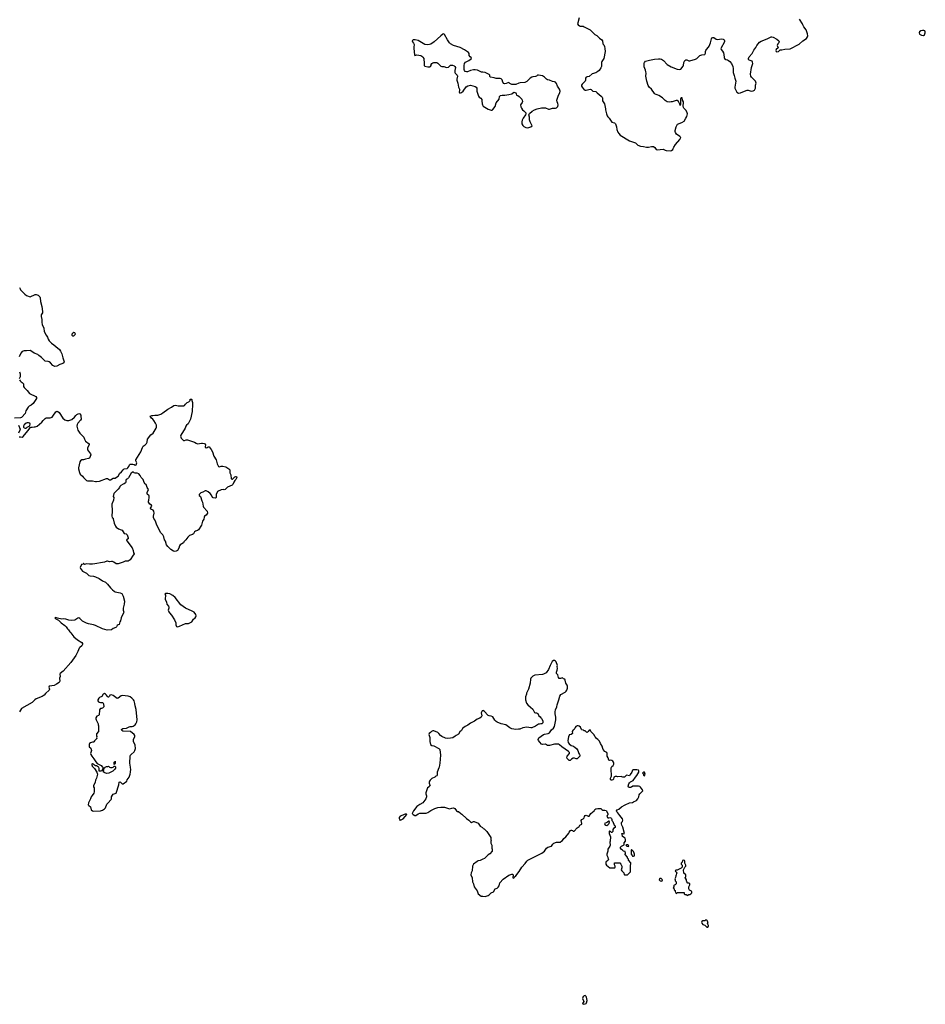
# Model space of a CAD drawing. Header units: inches. Extents: x 2354866 to 2448306, y 705012 to 877032.
# Tile 8 of 36: x 2400637 to 2418949, y 735212 to 755135. Entities that reach past the tile are written whole.
import ezdxf

# ---------------------------------------------------------------- set-up
doc = ezdxf.new("R2010")
doc.units = ezdxf.units.IN
doc.header["$MEASUREMENT"] = 0
for name, color, linetype in [('C4703', 7, 'Continuous'), ('C4704', 7, 'Continuous'), ('C4705', 7, 'Continuous'), ('C4713', 7, 'Continuous'), ('C4714', 7, 'Continuous'), ('C4715', 7, 'Continuous')]:
    doc.layers.add(name, color=color, linetype=linetype)

msp = doc.modelspace()

# ---------------------------------------------------------------- linework, layer by layer
at = {"layer": 'C4703', "color": 6, "elevation": 100}
for points in [[(2402133, 740000), (2402150, 739982), (2402194, 739910), (2402211, 739870), (2402191, 739789), (2402171, 739750), (2402165, 739710), (2402132, 739630), (2402132, 739610), (2402142, 739590), (2402145, 739510), (2402135, 739485), (2402105, 739435), (2402085, 739410), (2402071, 739370), (2402031, 739290), (2402022, 739250), (2402032, 739232), (2402071, 739211), (2402085, 739150), (2402110, 739125), (2402130, 739121), (2402270, 739128), (2402310, 739139), (2402354, 739166), (2402371, 739189), (2402401, 739259), (2402417, 739283), (2402486, 739354), (2402493, 739370), (2402493, 739410), (2402510, 739446), (2402530, 739463), (2402570, 739475), (2402590, 739487), (2402640, 739650), (2402650, 739705), (2402670, 739715), (2402710, 739674), (2402730, 739671), (2402802, 739730), (2402810, 739752), (2402849, 739810), (2402869, 739871), (2402877, 739910), (2402881, 739970), (2402880, 740000)], [(2402574, 740000), (2402573, 739990), (2402563, 739970), (2402521, 739930), (2402442, 739890), (2402390, 739885), (2402356, 739896), (2402338, 739910), (2402326, 739930), (2402338, 739950), (2402338, 739978), (2402330, 739986), (2402318, 739982), (2402294, 739930), (2402249, 739929), (2402246, 739930), (2402246, 739990), (2402240, 740000)], [(2402317, 740000), (2402318, 739998), (2402350, 739994), (2402356, 740000)], [(2409113, 740000), (2409079, 739910), (2409078, 739850), (2409070, 739838), (2409052, 739828), (2409034, 739810), (2408970, 739778), (2408938, 739750), (2408925, 739730), (2408918, 739710), (2408918, 739690), (2408924, 739664), (2408934, 739650), (2408924, 739636), (2408914, 739610), (2408886, 739594), (2408851, 739490), (2408851, 739470), (2408866, 739430), (2408866, 739410), (2408850, 739368), (2408791, 739290), (2408730, 739257), (2408666, 739213), (2408602, 739130), (2408571, 739070), (2408591, 739050), (2408630, 739030), (2408650, 739034), (2408693, 739067), (2408730, 739081), (2408859, 739081), (2408890, 739091), (2408950, 739135), (2409030, 739174), (2409090, 739194), (2409150, 739201), (2409230, 739198), (2409330, 739165), (2409376, 739184), (2409410, 739187), (2409434, 739174), (2409470, 739127), (2409490, 739115), (2409511, 739111), (2409554, 739074), (2409580, 739060), (2409670, 738971), (2409720, 738940), (2409741, 738921), (2409750, 738906), (2409770, 738892), (2409798, 738902), (2409810, 738914), (2409827, 738913), (2409910, 738874), (2409950, 738818), (2409992, 738790), (2410000, 738782)], [(2410000, 738147), (2409950, 738121), (2409910, 738112), (2409890, 738103), (2409810, 738047), (2409795, 738005), (2409788, 737912), (2409768, 737870), (2409761, 737830), (2409785, 737770), (2409793, 737690), (2409814, 737650), (2409828, 737588), (2409885, 737510), (2409906, 737446), (2409970, 737402), (2409980, 737400), (2410000, 737399)]]:
    msp.add_lwpolyline(points, dxfattribs=at)
msp.add_lwpolyline([(2408450, 739062), (2408430, 739059), (2408408, 739052), (2408383, 739037), (2408330, 739022), (2408311, 738990), (2408311, 738970), (2408322, 738942), (2408330, 738934), (2408335, 738945), (2408350, 738947), (2408390, 738968), (2408433, 739010), (2408462, 739050), (2408458, 739058)], close=True, dxfattribs=at)
at = {"layer": 'C4704', "color": 6, "elevation": 100}
for points in [[(2400630, 749718), (2400649, 749689), (2400655, 749670), (2400710, 749615), (2400738, 749578), (2400774, 749554), (2400850, 749529), (2400950, 749574), (2400970, 749574), (2401010, 749559), (2401044, 749530), (2401053, 749510), (2401056, 749430), (2401087, 749330), (2401099, 749230), (2401097, 749203), (2401074, 749166), (2401069, 749130), (2401081, 749070), (2401084, 749010), (2401093, 748970), (2401125, 748890), (2401130, 748829), (2401169, 748750), (2401197, 748710), (2401210, 748669), (2401235, 748635), (2401282, 748590), (2401330, 748559), (2401370, 748524), (2401440, 748460), (2401464, 748430), (2401492, 748372), (2401506, 748290), (2401516, 748270), (2401533, 748210), (2401529, 748190), (2401510, 748176), (2401450, 748161), (2401390, 748126), (2401350, 748115), (2401310, 748136), (2401261, 748190), (2401230, 748211), (2401210, 748221), (2401150, 748226), (2401079, 748299), (2401021, 748341), (2401002, 748362), (2400930, 748385), (2400884, 748424), (2400850, 748444), (2400774, 748434), (2400726, 748434), (2400690, 748423), (2400661, 748390), (2400628, 748312)], [(2400630, 748009), (2400645, 747970), (2400647, 747950), (2400644, 747910), (2400629, 747870)], [(2400634, 747850), (2400646, 747826), (2400666, 747806), (2400690, 747795), (2400714, 747770), (2400714, 747710), (2400725, 747690), (2400790, 747629), (2400838, 747570), (2400966, 747510), (2400978, 747490), (2400976, 747470), (2400910, 747370), (2400870, 747336), (2400825, 747315), (2400805, 747295), (2400762, 747218), (2400750, 747170), (2400742, 747158), (2400690, 747100), (2400670, 747087), (2400650, 747081), (2400530, 747074)], [(2400624, 746696), (2400650, 746695), (2400685, 746685), (2400710, 746701), (2400801, 746819), (2400831, 746850), (2400852, 746888), (2400890, 746889), (2400930, 746899), (2400950, 746899), (2400987, 746913), (2401086, 746994), (2401110, 747028), (2401150, 747068), (2401170, 747078), (2401210, 747082), (2401250, 747077), (2401290, 747093), (2401310, 747110), (2401370, 747199), (2401390, 747213), (2401410, 747209), (2401434, 747190), (2401509, 747069), (2401550, 747039), (2401590, 747024), (2401630, 747024), (2401650, 747034), (2401690, 747042), (2401746, 747094), (2401771, 747129), (2401791, 747149), (2401830, 747164), (2401850, 747157), (2401870, 747134), (2401876, 747116), (2401878, 747050), (2401869, 747030), (2401813, 746970), (2401799, 746941), (2401795, 746910), (2401812, 746832), (2401824, 746810), (2401856, 746770), (2401933, 746690), (2401946, 746650), (2401970, 746610), (2402042, 746550), (2402044, 746530), (2402009, 746470), (2402009, 746430), (2402069, 746350), (2402074, 746330), (2402050, 746266), (2402030, 746256), (2401970, 746246), (2401930, 746227), (2401911, 746231), (2401890, 746227), (2401864, 746210), (2401854, 746190), (2401826, 746070), (2401827, 746050), (2401845, 745970), (2401862, 745942), (2401910, 745902), (2401929, 745870), (2401950, 745849), (2401990, 745813), (2402010, 745807), (2402070, 745801), (2402110, 745803), (2402169, 745789), (2402190, 745789), (2402250, 745798), (2402390, 745850), (2402410, 745849), (2402450, 745827), (2402470, 745825), (2402530, 745859), (2402570, 745859), (2402617, 745890), (2402634, 745906), (2402656, 745950), (2402696, 745984), (2402731, 746030), (2402750, 746044), (2402810, 746057), (2402826, 746070), (2402844, 746096), (2402855, 746130), (2402870, 746143), (2402922, 746142), (2402953, 746133), (2402970, 746122), (2402991, 746130), (2403005, 746170), (2402986, 746210), (2402988, 746230), (2403089, 746390), (2403118, 746482), (2403135, 746505), (2403176, 746530), (2403203, 746557), (2403214, 746586), (2403220, 746650), (2403287, 746733), (2403334, 746770), (2403393, 746867), (2403402, 746890), (2403400, 746930), (2403382, 746970), (2403346, 747026), (2403326, 747050), (2403301, 747070), (2403274, 747110), (2403310, 747124), (2403330, 747123), (2403370, 747134), (2403430, 747136), (2403490, 747155), (2403530, 747178), (2403630, 747254), (2403707, 747293), (2403751, 747329), (2403790, 747334), (2403838, 747322), (2403870, 747325), (2403905, 747325), (2403930, 747319), (2403958, 747322), (2403971, 747329), (2403990, 747358), (2404022, 747390), (2404055, 747405), (2404077, 747423), (2404082, 747430), (2404085, 747455), (2404110, 747458), (2404115, 747450), (2404115, 747430), (2404129, 747389), (2404128, 747292), (2404122, 747270), (2404124, 747210), (2404090, 747054), (2404044, 746956), (2404009, 746930), (2403995, 746910), (2403984, 746870), (2403895, 746730), (2403889, 746709), (2403902, 746670), (2403937, 746637), (2403950, 746618), (2403970, 746618), (2404005, 746635), (2404030, 746634), (2404170, 746589), (2404204, 746564), (2404230, 746553), (2404310, 746569), (2404330, 746569), (2404370, 746557), (2404388, 746550), (2404394, 746534), (2404384, 746490), (2404390, 746479), (2404410, 746470), (2404430, 746476), (2404450, 746493), (2404470, 746489), (2404510, 746441), (2404537, 746390), (2404561, 746301), (2404609, 746230), (2404633, 746150), (2404655, 746095), (2404670, 746089), (2404710, 746104), (2404742, 746102), (2404805, 746085), (2404868, 746050), (2404885, 746025), (2404889, 746010), (2404889, 745969), (2404907, 745927), (2404910, 745846), (2404930, 745838), (2404940, 745840), (2404950, 745846), (2404990, 745888), (2405010, 745895), (2405018, 745890), (2405028, 745870), (2405008, 745830), (2404989, 745811), (2404966, 745774), (2404950, 745731), (2404930, 745715), (2404841, 745679), (2404790, 745631), (2404770, 745624), (2404750, 745627), (2404710, 745619), (2404638, 745590), (2404609, 745530), (2404612, 745468), (2404603, 745457), (2404590, 745451), (2404550, 745458), (2404534, 745470), (2404513, 745513), (2404490, 745545), (2404450, 745585), (2404410, 745605), (2404390, 745605), (2404343, 745577), (2404300, 745560), (2404266, 745530), (2404266, 745510), (2404290, 745486), (2404318, 745398), (2404333, 745373), (2404346, 745290), (2404353, 745270), (2404429, 745190), (2404434, 745150), (2404409, 745110), (2404377, 745090), (2404364, 745070), (2404357, 745030), (2404335, 744985), (2404312, 744910), (2404250, 744816), (2404230, 744798), (2404190, 744784), (2404170, 744770), (2404149, 744731), (2404130, 744715), (2404070, 744696), (2404056, 744684), (2404036, 744664), (2403999, 744610), (2403955, 744570), (2403948, 744552), (2403882, 744510), (2403869, 744490), (2403855, 744445), (2403825, 744395), (2403800, 744380), (2403777, 744377), (2403744, 744384), (2403690, 744416), (2403630, 744476), (2403608, 744510), (2403583, 744583), (2403565, 744610), (2403553, 744673), (2403531, 744710), (2403490, 744750), (2403407, 744907), (2403390, 744970), (2403370, 745018), (2403350, 745045), (2403344, 745064), (2403343, 745090), (2403355, 745150), (2403350, 745192), (2403333, 745213), (2403290, 745231), (2403279, 745250), (2403306, 745290), (2403301, 745310), (2403270, 745331), (2403238, 745370), (2403238, 745390), (2403251, 745410), (2403258, 745470), (2403255, 745495), (2403251, 745511), (2403222, 745530), (2403212, 745550), (2403211, 745570), (2403242, 745630), (2403230, 745652), (2403211, 745671), (2403192, 745730), (2403164, 745744), (2403150, 745794), (2403132, 745830), (2403091, 745870), (2403073, 745913), (2403047, 745947), (2403010, 745957), (2402970, 745956), (2402950, 745965), (2402930, 745985), (2402890, 745961), (2402835, 745865), (2402815, 745845), (2402789, 745830), (2402782, 745810), (2402782, 745778), (2402776, 745764), (2402750, 745743), (2402730, 745738), (2402681, 745710), (2402661, 745690), (2402652, 745668), (2402630, 745638), (2402539, 745550), (2402529, 745490), (2402538, 745470), (2402535, 745410), (2402499, 745330), (2402509, 745189), (2402501, 745090), (2402505, 745065), (2402527, 745047), (2402527, 745033), (2402549, 744950), (2402572, 744890), (2402586, 744870), (2402632, 744832), (2402690, 744815), (2402710, 744804), (2402750, 744739), (2402790, 744734), (2402810, 744709), (2402832, 744650), (2402827, 744633), (2402799, 744610), (2402803, 744590), (2402909, 744450), (2402932, 744392), (2402937, 744350), (2402949, 744330), (2402942, 744310), (2402930, 744298), (2402871, 744209), (2402850, 744191), (2402830, 744182), (2402770, 744177), (2402730, 744158), (2402630, 744125), (2402590, 744125), (2402538, 744158), (2402510, 744171), (2402490, 744173), (2402450, 744167), (2402410, 744178), (2402397, 744177), (2402350, 744156), (2402310, 744155), (2402157, 744123), (2402110, 744119), (2402050, 744116), (2401990, 744125), (2401950, 744114), (2401938, 744118), (2401934, 744130), (2401929, 744131), (2401926, 744130), (2401922, 744118), (2401888, 744110), (2401858, 744050), (2401868, 744030), (2401910, 743978), (2401990, 743935), (2402038, 743890), (2402062, 743882), (2402130, 743876), (2402170, 743863), (2402245, 743825), (2402310, 743781), (2402370, 743757), (2402414, 743710), (2402470, 743639), (2402510, 743599), (2402549, 743569), (2402570, 743561), (2402670, 743541), (2402705, 743525), (2402730, 743468), (2402755, 743370), (2402746, 743310), (2402726, 743230), (2402730, 743190), (2402741, 743150), (2402738, 743130), (2402687, 743030), (2402676, 742970), (2402662, 742950), (2402646, 742894), (2402631, 742891), (2402610, 742877), (2402593, 742847), (2402582, 742838), (2402526, 742814), (2402490, 742789), (2402404, 742784), (2402310, 742811), (2402170, 742877), (2402130, 742890), (2402030, 742910), (2401986, 742926), (2401905, 742965), (2401850, 743019), (2401830, 743031), (2401810, 743027), (2401770, 742996), (2401750, 742987), (2401690, 742977), (2401630, 742988), (2401570, 743008), (2401530, 743010), (2401487, 743007), (2401404, 743024), (2401370, 743038), (2401350, 743034), (2401348, 743030), (2401368, 743010), (2401423, 742983), (2401475, 742930), (2401550, 742875), (2401575, 742850), (2401602, 742810), (2401626, 742786), (2401650, 742749), (2401670, 742729), (2401730, 742650), (2401804, 742590), (2401890, 742533), (2401906, 742510), (2401907, 742490), (2401893, 742467), (2401850, 742435), (2401839, 742421), (2401812, 742348), (2401772, 742268), (2401672, 742128), (2401517, 741950), (2401456, 741904), (2401449, 741890), (2401452, 741848), (2401443, 741810), (2401446, 741750), (2401435, 741725), (2401384, 741690), (2401335, 741665), (2401287, 741653), (2401232, 741648), (2401225, 741630), (2401241, 741590), (2401236, 741570), (2401159, 741501), (2401130, 741469), (2401090, 741441), (2400970, 741390), (2400941, 741370), (2400890, 741322), (2400670, 741195), (2400634, 741130)], [(2400614, 746930), (2400643, 746850), (2400642, 746830), (2400610, 746770)], [(2402880, 740000), (2402879, 740010), (2402861, 740090), (2402869, 740231), (2402874, 740250), (2402889, 740270), (2402950, 740319), (2402966, 740350), (2402976, 740390), (2402975, 740455), (2402938, 740530), (2402941, 740570), (2402964, 740630), (2402964, 740650), (2402949, 740670), (2402878, 740730), (2402721, 740741), (2402701, 740750), (2402696, 740770), (2402725, 740790), (2402798, 740802), (2402850, 740829), (2402870, 740832), (2402910, 740831), (2402930, 740843), (2402969, 740870), (2402985, 740890), (2403005, 740930), (2403012, 740970), (2402990, 741178), (2402970, 741250), (2402962, 741302), (2402950, 741350), (2402936, 741376), (2402907, 741407), (2402870, 741433), (2402830, 741447), (2402710, 741458), (2402690, 741454), (2402630, 741404), (2402610, 741397), (2402578, 741418), (2402530, 741459), (2402490, 741476), (2402462, 741470), (2402450, 741448), (2402432, 741430), (2402426, 741430), (2402410, 741438), (2402395, 741470), (2402374, 741490), (2402350, 741501), (2402324, 741490), (2402299, 741441), (2402250, 741419), (2402234, 741406), (2402217, 741370), (2402215, 741350), (2402230, 741331), (2402243, 741323), (2402270, 741318), (2402310, 741322), (2402317, 741317), (2402331, 741291), (2402336, 741230), (2402310, 741202), (2402290, 741195), (2402270, 741195), (2402262, 741190), (2402252, 741168), (2402251, 741131), (2402244, 741104), (2402242, 741070), (2402230, 741058), (2402198, 741042), (2402178, 741010), (2402178, 740990), (2402185, 740970), (2402225, 740890), (2402225, 740870), (2402231, 740850), (2402232, 740730), (2402193, 740687), (2402192, 740650), (2402198, 740630), (2402192, 740610), (2402194, 740590), (2402150, 740546), (2402137, 740523), (2402130, 740518), (2402110, 740518), (2402090, 740508), (2402070, 740506), (2402050, 740486), (2402042, 740470), (2402044, 740424), (2402073, 740393), (2402092, 740350), (2402071, 740290), (2402075, 740270), (2402095, 740230), (2402138, 740178), (2402175, 740115), (2402206, 740086), (2402284, 740044), (2402313, 740013), (2402317, 740000)], [(2410000, 741151), (2409990, 741149), (2409974, 741126), (2409971, 741110), (2409984, 741050), (2409970, 741024), (2409939, 741001), (2409890, 740979), (2409836, 740944), (2409750, 740901), (2409701, 740859), (2409647, 740833), (2409590, 740790), (2409570, 740754), (2409536, 740724), (2409510, 740679), (2409462, 740650), (2409445, 740635), (2409394, 740606), (2409350, 740597), (2409290, 740593), (2409250, 740597), (2409175, 740630), (2409149, 740650), (2409112, 740692), (2409089, 740709), (2409010, 740744), (2408990, 740744), (2408962, 740730), (2408945, 740710), (2408918, 740690), (2408911, 740670), (2408931, 740610), (2408927, 740530), (2408947, 740470), (2408972, 740450), (2409010, 740441), (2409110, 740391), (2409131, 740370), (2409148, 740250), (2409133, 740090), (2409117, 740010), (2409113, 740000)], [(2402240, 740000), (2402232, 740012), (2402190, 740035), (2402170, 740038), (2402148, 740048), (2402126, 740070), (2402110, 740078), (2402102, 740078), (2402094, 740070), (2402094, 740050), (2402102, 740042), (2402105, 740030), (2402133, 740000)], [(2402356, 740000), (2402368, 740012), (2402390, 740022), (2402416, 740024), (2402430, 740034), (2402454, 740010), (2402470, 740002), (2402504, 740004), (2402526, 740010), (2402550, 740034), (2402570, 740034), (2402574, 740010), (2402574, 740000)]]:
    msp.add_lwpolyline(points, dxfattribs=at)
for points in [[(2401730, 748808), (2401710, 748795), (2401691, 748770), (2401692, 748750), (2401710, 748741), (2401730, 748741), (2401748, 748750), (2401762, 748770), (2401750, 748798)], [(2400818, 746978), (2400790, 746976), (2400770, 746969), (2400730, 746935), (2400716, 746910), (2400715, 746890), (2400730, 746875), (2400750, 746868), (2400769, 746871), (2400787, 746893), (2400829, 746911), (2400839, 746921), (2400849, 746950), (2400839, 746970)], [(2403633, 743527), (2403590, 743526), (2403574, 743510), (2403582, 743490), (2403579, 743410), (2403603, 743350), (2403611, 743310), (2403643, 743270), (2403651, 743250), (2403651, 743230), (2403641, 743190), (2403651, 743151), (2403665, 743130), (2403707, 743087), (2403770, 742990), (2403791, 742930), (2403796, 742890), (2403810, 742854), (2403832, 742852), (2403870, 742865), (2403990, 742915), (2404050, 742918), (2404118, 742950), (2404154, 743006), (2404187, 743030), (2404201, 743050), (2404207, 743070), (2404201, 743101), (2404165, 743145), (2404127, 743167), (2403990, 743227), (2403895, 743295), (2403781, 743441), (2403730, 743485), (2403670, 743515)], [(2402550, 740066), (2402548, 740110), (2402562, 740118), (2402570, 740134), (2402570, 740086), (2402558, 740082)]]:
    msp.add_lwpolyline(points, close=True, dxfattribs=at)
at = {"layer": 'C4705', "color": 6, "elevation": 100}
msp.add_lwpolyline([(2410000, 754072), (2409974, 754074), (2409893, 754113), (2409850, 754122), (2409810, 754118), (2409750, 754104), (2409690, 754083), (2409670, 754080), (2409642, 754090), (2409629, 754109), (2409623, 754130), (2409624, 754210), (2409630, 754250), (2409650, 754274), (2409722, 754310), (2409773, 754350), (2409768, 754370), (2409746, 754386), (2409728, 754410), (2409728, 754450), (2409715, 754470), (2409630, 754524), (2409544, 754570), (2409410, 754611), (2409350, 754645), (2409326, 754670), (2409285, 754730), (2409230, 754837), (2409210, 754849), (2409190, 754841), (2409150, 754810), (2409021, 754690), (2408950, 754640), (2408922, 754630), (2408886, 754626), (2408830, 754635), (2408691, 754711), (2408631, 754729), (2408590, 754725), (2408575, 754710), (2408579, 754690), (2408603, 754663), (2408614, 754634), (2408604, 754576), (2408604, 754550), (2408623, 754423), (2408630, 754414), (2408670, 754421), (2408748, 754408), (2408770, 754396), (2408790, 754376), (2408806, 754350), (2408811, 754331), (2408819, 754270), (2408815, 754210), (2408830, 754195), (2408890, 754183), (2408930, 754184), (2408947, 754190), (2408958, 754210), (2408959, 754230), (2408968, 754250), (2408990, 754265), (2409011, 754269), (2409070, 754266), (2409090, 754257), (2409150, 754195), (2409170, 754187), (2409210, 754185), (2409266, 754166), (2409308, 754172), (2409350, 754212), (2409390, 754215), (2409424, 754204), (2409439, 754190), (2409446, 754170), (2409434, 754110), (2409435, 754070), (2409445, 754050), (2409480, 754010), (2409489, 753990), (2409477, 753930), (2409478, 753910), (2409498, 753850), (2409507, 753770), (2409527, 753730), (2409530, 753710), (2409523, 753670), (2409530, 753656), (2409550, 753657), (2409570, 753665), (2409606, 753690), (2409664, 753776), (2409700, 753800), (2409750, 753807), (2409850, 753784), (2409868, 753770), (2409881, 753750), (2409881, 753690), (2409915, 753590), (2409929, 753569), (2409964, 753544), (2409979, 753519), (2409985, 753490), (2409986, 753430), (2409992, 753410), (2410000, 753401)], dxfattribs=at)
at = {"layer": 'C4713', "color": 6, "elevation": 100}
for points in [[(2410000, 737399), (2410050, 737396), (2410090, 737405), (2410110, 737411), (2410133, 737427), (2410170, 737465), (2410218, 737490), (2410249, 737551), (2410290, 737562), (2410310, 737582), (2410329, 737610), (2410349, 737670), (2410410, 737743), (2410530, 737825), (2410590, 737846), (2410605, 737845), (2410614, 737834), (2410612, 737772), (2410630, 737766), (2410638, 737782), (2410670, 737814), (2410740, 737900), (2410793, 737990), (2410859, 738061), (2410890, 738110), (2410910, 738128), (2411192, 738268), (2411248, 738312), (2411290, 738374), (2411318, 738390), (2411388, 738410), (2411415, 738450), (2411438, 738470), (2411491, 738491), (2411570, 738494), (2411576, 738504), (2411613, 738527), (2411642, 738570), (2411680, 738600), (2411744, 738676), (2411750, 738692), (2411778, 738730), (2411790, 738738), (2411797, 738737), (2411814, 738730), (2411830, 738714), (2411850, 738714), (2411910, 738785), (2411948, 738810), (2411962, 738838), (2412002, 738858), (2412006, 738870), (2411989, 738930), (2412002, 738950), (2412032, 738968), (2412050, 738986), (2412056, 739010), (2412069, 739031), (2412090, 739036), (2412130, 739021), (2412150, 739022), (2412184, 739076), (2412250, 739125), (2412270, 739152), (2412290, 739165), (2412326, 739174), (2412390, 739171), (2412410, 739152), (2412430, 739142), (2412450, 739138), (2412470, 739142), (2412494, 739134), (2412532, 739070), (2412532, 739048), (2412514, 739030), (2412512, 739010), (2412530, 738986), (2412550, 738982), (2412570, 738992), (2412590, 738982), (2412602, 738970), (2412610, 738954), (2412611, 738930), (2412631, 738910), (2412660, 738840), (2412671, 738830), (2412681, 738810), (2412678, 738790), (2412645, 738770), (2412634, 738746), (2412630, 738706), (2412613, 738687), (2412607, 738687), (2412586, 738710), (2412570, 738718), (2412562, 738718), (2412554, 738710), (2412554, 738670), (2412584, 738604), (2412578, 738510), (2412572, 738490), (2412578, 738430), (2412571, 738409), (2412532, 738350), (2412532, 738310), (2412512, 738250), (2412512, 738230), (2412532, 738192), (2412533, 738173), (2412542, 738150), (2412534, 738130), (2412492, 738090), (2412492, 738050), (2412502, 738030), (2412570, 737972), (2412670, 737974), (2412678, 737990), (2412678, 738010), (2412667, 738033), (2412667, 738073), (2412770, 738074), (2412794, 738050), (2412804, 738024), (2412814, 738010), (2412813, 737973), (2412804, 737956), (2412802, 737930), (2412810, 737914), (2412853, 737873), (2412858, 737838), (2412870, 737834), (2412930, 737834), (2412986, 737890), (2412988, 738032), (2412998, 738050), (2412996, 738076), (2412946, 738130), (2412946, 738150), (2412928, 738168), (2412926, 738190), (2412880, 738240), (2412878, 738250), (2412886, 738270), (2412882, 738302), (2412846, 738310), (2412826, 738330), (2412803, 738343), (2412786, 738370), (2412789, 738391), (2412809, 738411), (2412836, 738424), (2412858, 738442), (2412860, 738480), (2412888, 738510), (2412885, 738550), (2412877, 738577), (2412829, 738610), (2412818, 738658), (2412809, 738670), (2412831, 738671), (2412850, 738662), (2412866, 738670), (2412836, 738796), (2412810, 738838), (2412803, 738863), (2412809, 738891), (2412829, 738911), (2412835, 738935), (2412823, 738963), (2412775, 739030), (2412730, 739088), (2412710, 739106), (2412708, 739130), (2412716, 739144), (2412750, 739158), (2412809, 739210), (2412878, 739250), (2412970, 739286), (2413030, 739298), (2413049, 739311), (2413106, 739334), (2413139, 739370), (2413159, 739410), (2413165, 739450), (2413174, 739470), (2413235, 739530), (2413228, 739550), (2413190, 739606), (2413176, 739616), (2413150, 739626), (2413033, 739627), (2413010, 739606), (2412990, 739598), (2412970, 739598), (2412950, 739608), (2412943, 739623), (2412955, 739670), (2412970, 739691), (2412989, 739711), (2413041, 739739), (2413090, 739811), (2413119, 739841), (2413155, 739910), (2413157, 739937), (2413149, 739949), (2413118, 739958), (2413070, 739959), (2413045, 739955), (2413031, 739949), (2413018, 739910), (2412979, 739861), (2412970, 739838), (2412910, 739846), (2412868, 739808), (2412830, 739808), (2412816, 739816), (2412799, 739819), (2412730, 739816), (2412710, 739821), (2412680, 739820), (2412654, 739810), (2412645, 739770), (2412630, 739755), (2412610, 739749), (2412589, 739749), (2412584, 739770), (2412585, 739790), (2412602, 739830), (2412605, 739870), (2412595, 739935), (2412597, 739990), (2412599, 740000)], [(2410000, 738782), (2410010, 738772), (2410030, 738762), (2410082, 738710), (2410162, 738590), (2410165, 738550), (2410171, 738530), (2410162, 738510), (2410162, 738490), (2410165, 738470), (2410185, 738430), (2410182, 738370), (2410191, 738351), (2410194, 738310), (2410144, 738256), (2410110, 738238), (2410035, 738165), (2410000, 738147)]]:
    msp.add_lwpolyline(points, dxfattribs=at)
for points in [[(2413270, 739906), (2413250, 739906), (2413234, 739890), (2413253, 739873), (2413254, 739850), (2413270, 739834), (2413286, 739870)], [(2412550, 738918), (2412524, 738896), (2412498, 738882), (2412462, 738870), (2412472, 738850), (2412490, 738838), (2412510, 738832), (2412530, 738842), (2412555, 738870), (2412566, 738906), (2412556, 738916)], [(2412930, 738442), (2412904, 738436), (2412894, 738430), (2412914, 738410), (2412950, 738402), (2412955, 738410), (2412950, 738426)], [(2413010, 738346), (2413002, 738330), (2413002, 738250), (2413020, 738220), (2413030, 738212), (2413050, 738212), (2413066, 738214), (2413069, 738250), (2413065, 738270), (2413050, 738302)], [(2414050, 738126), (2414038, 738122), (2414034, 738090), (2414014, 738070), (2414014, 738050), (2414033, 738027), (2414033, 737987), (2414010, 737966), (2413944, 737936), (2413930, 737926), (2413910, 737926), (2413894, 737910), (2413898, 737898), (2413913, 737893), (2413918, 737878), (2413934, 737870), (2413918, 737862), (2413914, 737830), (2413902, 737810), (2413900, 737780), (2413882, 737750), (2413892, 737732), (2413894, 737710), (2413912, 737692), (2413912, 737650), (2413892, 737628), (2413870, 737626), (2413864, 737616), (2413862, 737590), (2413854, 737570), (2413874, 737550), (2413874, 737530), (2413892, 737512), (2413893, 737493), (2413910, 737454), (2413922, 737458), (2413930, 737474), (2414070, 737474), (2414074, 737470), (2414074, 737450), (2414090, 737434), (2414112, 737432), (2414150, 737414), (2414170, 737434), (2414190, 737434), (2414206, 737450), (2414226, 737470), (2414226, 737490), (2414222, 737502), (2414183, 737523), (2414168, 737550), (2414168, 737590), (2414186, 737630), (2414186, 737650), (2414170, 737666), (2414150, 737666), (2414126, 737690), (2414118, 737710), (2414118, 737730), (2414102, 737762), (2414086, 737770), (2414102, 737778), (2414106, 737790), (2414106, 737830), (2414068, 737868), (2414067, 737887), (2414058, 737910), (2414058, 737930), (2414086, 737990), (2414106, 738010), (2414106, 738030), (2414096, 738056), (2414086, 738070), (2414086, 738110), (2414082, 738122)], [(2413584, 737756), (2413576, 737750), (2413571, 737730), (2413589, 737709), (2413610, 737702), (2413629, 737710), (2413633, 737730), (2413610, 737755)], [(2414510, 736918), (2414490, 736898), (2414450, 736898), (2414430, 736886), (2414425, 736870), (2414430, 736854), (2414454, 736830), (2414490, 736814), (2414530, 736774), (2414550, 736774), (2414566, 736790), (2414566, 736810), (2414548, 736850), (2414558, 736870), (2414530, 736915)], [(2412070, 735387), (2412050, 735385), (2412041, 735379), (2412030, 735370), (2412022, 735350), (2412020, 735330), (2412041, 735270), (2412018, 735230), (2412030, 735212), (2412070, 735221), (2412090, 735231), (2412099, 735241), (2412113, 735287), (2412098, 735358), (2412092, 735372)]]:
    msp.add_lwpolyline(points, close=True, dxfattribs=at)
at = {"layer": 'C4714', "color": 6, "elevation": 100}
msp.add_lwpolyline([(2412599, 740000), (2412601, 740010), (2412610, 740026), (2412636, 740044), (2412653, 740070), (2412652, 740090), (2412644, 740110), (2412630, 740130), (2412610, 740146), (2412590, 740149), (2412565, 740145), (2412548, 740150), (2412537, 740197), (2412515, 740235), (2412517, 740290), (2412510, 740308), (2412470, 740330), (2412434, 740370), (2412426, 740390), (2412418, 740438), (2412382, 740490), (2412358, 740538), (2412328, 740570), (2412298, 740590), (2412280, 740620), (2412268, 740630), (2412250, 740666), (2412188, 740730), (2412182, 740750), (2412170, 740768), (2412150, 740758), (2412134, 740730), (2412109, 740709), (2412096, 740716), (2412070, 740746), (2412050, 740748), (2412036, 740756), (2412005, 740765), (2411998, 740770), (2411977, 740817), (2411950, 740842), (2411930, 740849), (2411910, 740849), (2411885, 740830), (2411866, 740810), (2411847, 740773), (2411830, 740762), (2411821, 740750), (2411811, 740730), (2411814, 740690), (2411786, 740674), (2411750, 740662), (2411745, 740655), (2411733, 740627), (2411724, 740550), (2411729, 740510), (2411750, 740482), (2411790, 740450), (2411833, 740433), (2411871, 740410), (2411895, 740390), (2411923, 740350), (2411945, 740290), (2411958, 740270), (2411965, 740250), (2411965, 740230), (2411910, 740182), (2411890, 740182), (2411853, 740193), (2411830, 740193), (2411798, 740170), (2411770, 740142), (2411750, 740146), (2411709, 740189), (2411703, 740210), (2411706, 740230), (2411755, 740290), (2411755, 740310), (2411735, 740330), (2411599, 740419), (2411550, 740465), (2411530, 740475), (2411510, 740478), (2411450, 740476), (2411353, 740447), (2411330, 740447), (2411309, 740450), (2411270, 740473), (2411210, 740466), (2411190, 740475), (2411153, 740513), (2411129, 740550), (2411123, 740570), (2411127, 740590), (2411137, 740603), (2411231, 740669), (2411250, 740677), (2411322, 740690), (2411350, 740706), (2411393, 740767), (2411430, 740802), (2411449, 740830), (2411479, 740970), (2411476, 741024), (2411465, 741090), (2411465, 741130), (2411473, 741170), (2411496, 741230), (2411504, 741270), (2411537, 741370), (2411557, 741450), (2411580, 741480), (2411669, 741530), (2411689, 741550), (2411702, 741570), (2411715, 741610), (2411715, 741650), (2411709, 741670), (2411679, 741710), (2411668, 741770), (2411658, 741790), (2411630, 741798), (2411610, 741815), (2411570, 741802), (2411545, 741805), (2411530, 741826), (2411528, 741850), (2411516, 741876), (2411490, 741906), (2411489, 741930), (2411504, 741970), (2411509, 742010), (2411504, 742050), (2411509, 742070), (2411483, 742143), (2411470, 742158), (2411450, 742168), (2411430, 742168), (2411405, 742150), (2411361, 742070), (2411330, 741988), (2411281, 741919), (2411230, 741890), (2411210, 741884), (2411052, 741870), (2411010, 741849), (2410975, 741810), (2410967, 741790), (2410956, 741710), (2410926, 741590), (2410885, 741510), (2410885, 741490), (2410866, 741434), (2410866, 741370), (2410884, 741304), (2410911, 741270), (2410966, 741226), (2411010, 741181), (2411050, 741118), (2411070, 741111), (2411090, 741111), (2411114, 741094), (2411132, 741050), (2411162, 741030), (2411172, 741012), (2411190, 740994), (2411214, 740950), (2411214, 740910), (2411194, 740890), (2411173, 740887), (2411150, 740878), (2411130, 740878), (2411070, 740842), (2410991, 740809), (2410970, 740805), (2410890, 740819), (2410810, 740809), (2410750, 740782), (2410724, 740776), (2410670, 740774), (2410630, 740778), (2410590, 740788), (2410550, 740806), (2410464, 740864), (2410370, 740885), (2410290, 740920), (2410273, 740933), (2410244, 740964), (2410201, 741030), (2410170, 741045), (2410130, 741047), (2410110, 741055), (2410030, 741145), (2410010, 741154), (2410000, 741151)], dxfattribs=at)
at = {"layer": 'C4715', "color": 6, "elevation": 100}
for points in [[(2411951, 755170), (2411921, 755070), (2411919, 755050), (2411930, 755031), (2411958, 755010), (2411970, 755004), (2412030, 755001), (2412054, 754994), (2412171, 754930), (2412270, 754836), (2412310, 754817), (2412363, 754763), (2412410, 754727), (2412423, 754710), (2412430, 754650), (2412446, 754626), (2412460, 754590), (2412471, 754549), (2412476, 754490), (2412452, 754350), (2412410, 754290), (2412404, 754270), (2412402, 754190), (2412390, 754159), (2412354, 754110), (2412330, 754085), (2412290, 754063), (2412210, 754041), (2412151, 753989), (2412110, 753979), (2412090, 753969), (2412076, 753950), (2412076, 753910), (2412071, 753890), (2412009, 753831), (2411996, 753810), (2411996, 753790), (2412008, 753770), (2412050, 753719), (2412070, 753711), (2412090, 753708), (2412171, 753731), (2412190, 753725), (2412228, 753688), (2412284, 753684), (2412313, 753653), (2412398, 753590), (2412418, 753570), (2412425, 753545), (2412425, 753490), (2412461, 753430), (2412481, 753330), (2412481, 753310), (2412501, 753230), (2412519, 753190), (2412531, 753171), (2412560, 753140), (2412610, 753061), (2412665, 753045), (2412686, 753026), (2412708, 752970), (2412714, 752910), (2412730, 752862), (2412751, 752830), (2412781, 752801), (2412966, 752686), (2413090, 752641), (2413135, 752595), (2413190, 752576), (2413250, 752571), (2413310, 752556), (2413350, 752556), (2413413, 752567), (2413450, 752567), (2413478, 752550), (2413510, 752511), (2413530, 752501), (2413650, 752518), (2413690, 752496), (2413710, 752491), (2413790, 752481), (2413814, 752486), (2413842, 752510), (2413854, 752530), (2413862, 752558), (2413895, 752610), (2413988, 752710), (2414008, 752750), (2413988, 752770), (2413919, 752819), (2413899, 752850), (2413893, 752870), (2413893, 752890), (2413910, 752970), (2413923, 752997), (2413941, 753019), (2414026, 753054), (2414070, 753085), (2414110, 753143), (2414124, 753176), (2414138, 753230), (2414137, 753250), (2414116, 753296), (2414065, 753345), (2414059, 753359), (2414055, 753390), (2414063, 753450), (2414059, 753470), (2414039, 753510), (2414030, 753551), (2414010, 753557), (2414003, 753550), (2413999, 753530), (2413997, 753423), (2413990, 753399), (2413984, 753424), (2413957, 753477), (2413930, 753502), (2413910, 753503), (2413830, 753473), (2413810, 753470), (2413770, 753468), (2413730, 753475), (2413690, 753497), (2413634, 753554), (2413562, 753602), (2413530, 753618), (2413490, 753628), (2413470, 753642), (2413411, 753731), (2413364, 753770), (2413345, 753805), (2413316, 753890), (2413299, 753990), (2413302, 754050), (2413299, 754079), (2413291, 754111), (2413262, 754182), (2413266, 754254), (2413272, 754270), (2413290, 754293), (2413370, 754316), (2413470, 754335), (2413555, 754345), (2413590, 754342), (2413614, 754334), (2413657, 754310), (2413730, 754230), (2413810, 754183), (2413931, 754131), (2413973, 754127), (2414007, 754133), (2414050, 754193), (2414058, 754210), (2414068, 754270), (2414090, 754310), (2414110, 754321), (2414130, 754320), (2414170, 754305), (2414190, 754305), (2414304, 754336), (2414331, 754349), (2414390, 754410), (2414430, 754424), (2414488, 754432), (2414499, 754441), (2414505, 754455), (2414505, 754490), (2414511, 754510), (2414522, 754530), (2414564, 754576), (2414580, 754600), (2414605, 754670), (2414623, 754750), (2414635, 754765), (2414650, 754773), (2414670, 754776), (2414723, 754743), (2414750, 754733), (2414830, 754746), (2414862, 754742), (2414876, 754736), (2414885, 754725), (2414889, 754710), (2414887, 754690), (2414815, 754550), (2414821, 754530), (2414850, 754499), (2414870, 754463), (2414878, 754430), (2414880, 754370), (2414890, 754350), (2414913, 754333), (2414950, 754323), (2414970, 754312), (2414995, 754290), (2415030, 754250), (2415060, 754190), (2415066, 754150), (2415067, 754070), (2415087, 754007), (2415098, 753950), (2415118, 753890), (2415095, 753770), (2415096, 753750), (2415110, 753721), (2415141, 753670), (2415171, 753651), (2415210, 753653), (2415291, 753689), (2415350, 753707), (2415370, 753708), (2415430, 753690), (2415467, 753693), (2415496, 753710), (2415516, 753750), (2415516, 753810), (2415526, 753850), (2415524, 753870), (2415514, 753893), (2415435, 753970), (2415424, 753990), (2415414, 754030), (2415438, 754170), (2415460, 754250), (2415458, 754278), (2415450, 754294), (2415390, 754317), (2415377, 754330), (2415373, 754350), (2415390, 754382), (2415449, 754451), (2415482, 754518), (2415520, 754570), (2415545, 754615), (2415599, 754681), (2415630, 754704), (2415750, 754748), (2415830, 754785), (2415848, 754788), (2415870, 754783), (2415950, 754742), (2415987, 754710), (2415994, 754690), (2415986, 754670), (2415966, 754650), (2415952, 754610), (2415972, 754568), (2415932, 754530), (2415925, 754510), (2415932, 754492), (2415950, 754485), (2415978, 754490), (2416015, 754525), (2416050, 754525), (2416110, 754540), (2416214, 754546), (2416398, 754642), (2416470, 754708), (2416547, 754753), (2416570, 754785), (2416575, 754810), (2416570, 754850), (2416543, 754930), (2416492, 754990), (2416473, 755030), (2416469, 755050), (2416407, 755147)], [(2410000, 753401), (2410010, 753388), (2410107, 753327), (2410170, 753303), (2410190, 753305), (2410203, 753317), (2410250, 753381), (2410269, 753450), (2410330, 753527), (2410342, 753578), (2410349, 753591), (2410361, 753599), (2410390, 753606), (2410450, 753606), (2410530, 753624), (2410588, 753632), (2410630, 753672), (2410670, 753654), (2410673, 753633), (2410682, 753610), (2410710, 753598), (2410738, 753578), (2410793, 753530), (2410800, 753510), (2410802, 753478), (2410798, 753462), (2410766, 753410), (2410771, 753371), (2410782, 753342), (2410802, 753310), (2410832, 753290), (2410872, 753250), (2410872, 753230), (2410865, 753210), (2410817, 753143), (2410798, 753102), (2410788, 753070), (2410793, 753030), (2410810, 752995), (2410832, 752972), (2410870, 752953), (2410910, 752948), (2410930, 752951), (2410973, 752967), (2410998, 752990), (2410959, 753070), (2410949, 753110), (2410946, 753166), (2410934, 753210), (2410946, 753234), (2410998, 753282), (2411049, 753310), (2411098, 753330), (2411188, 753352), (2411230, 753354), (2411270, 753350), (2411330, 753327), (2411347, 753327), (2411410, 753343), (2411470, 753345), (2411490, 753354), (2411518, 753382), (2411526, 753410), (2411520, 753440), (2411506, 753470), (2411501, 753510), (2411504, 753530), (2411532, 753608), (2411562, 753658), (2411567, 753690), (2411551, 753730), (2411515, 753790), (2411490, 753842), (2411469, 753869), (2411450, 753879), (2411410, 753886), (2411350, 753913), (2411310, 753921), (2411290, 753932), (2411251, 753971), (2411210, 753999), (2411130, 754015), (2411105, 754010), (2411088, 753992), (2411070, 753984), (2411010, 753976), (2410990, 753969), (2410962, 753950), (2410895, 753885), (2410850, 753865), (2410759, 753859), (2410730, 753853), (2410670, 753826), (2410630, 753821), (2410590, 753825), (2410550, 753845), (2410530, 753861), (2410510, 753860), (2410476, 753844), (2410450, 753838), (2410430, 753843), (2410407, 753870), (2410390, 753916), (2410370, 753938), (2410350, 753943), (2410270, 753946), (2410230, 753961), (2410158, 753970), (2410146, 753986), (2410141, 754010), (2410129, 754029), (2410050, 754068), (2410000, 754072)]]:
    msp.add_lwpolyline(points, dxfattribs=at)
msp.add_lwpolyline([(2418890, 754917), (2418862, 754910), (2418831, 754890), (2418824, 754870), (2418830, 754845), (2418870, 754821), (2418910, 754816), (2418930, 754831), (2418949, 754870), (2418949, 754890), (2418938, 754910), (2418917, 754917)], close=True, dxfattribs=at)

doc.saveas('drawing.dxf')
